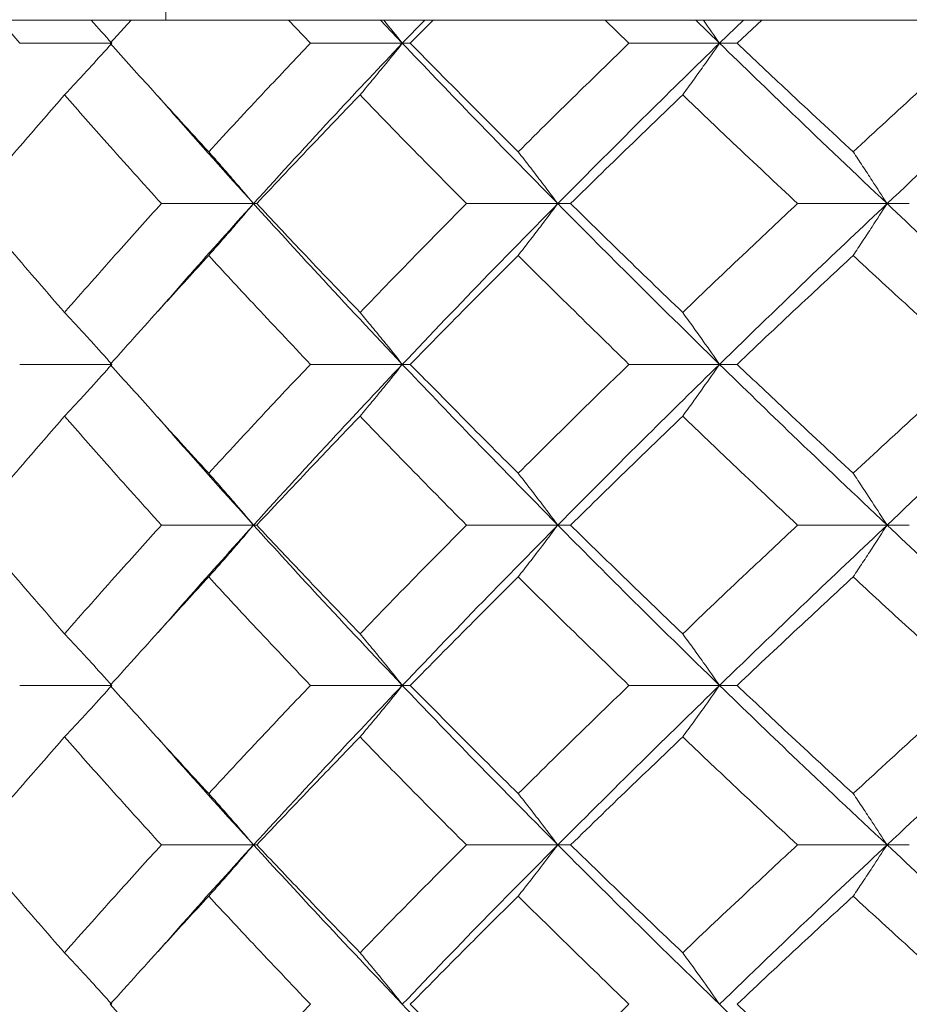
# Model space of a CAD drawing. Header units: inches. Extents: x -4.1 to 23, y -7 to 14.8.
# Tile 30 of 139: x -2.037 to -1.699, y 2.627 to 3.002. Entities that reach past the tile are written whole.
import ezdxf

# ---------------------------------------------------------------- set-up
doc = ezdxf.new("R2010")
doc.units = ezdxf.units.IN
doc.header["$MEASUREMENT"] = 0

msp = doc.modelspace()

# ---------------------------------------------------------------- linework, layer by layer
at = {"color": 7, "linetype": 'Continuous', "lineweight": 15}
for p, q in [((-1.98194, 3.25138), (-1.98194, 3.00152)), ((-1.97816, 3.00138), (-2.70677, 3.00138)), ((-2.03749, 2.99256), (-2.04502, 3.00138)), ((-2.00306, 2.99256), (-1.9951, 3.00138)), ((-1.98194, 3.00152), (-1.97816, 3.00138)), ((-1.97816, 3.00138), (-1.69265, 3.00138)), ((-1.92694, 2.99256), (-1.93529, 3.00138)), ((-1.89201, 2.99256), (-1.90031, 3.00138)), ((-1.89201, 2.99256), (-1.8835, 3.00138)), ((-1.88897, 2.99256), (-1.88023, 3.00138)), ((-1.80584, 2.99256), (-1.81492, 3.00138)), ((-1.77142, 2.99256), (-1.78042, 3.00138)), ((-1.77142, 2.99256), (-1.76223, 3.00138)), ((-1.76474, 2.99256), (-1.75533, 3.00138)), ((-2.00244, 2.99256), (-2.03749, 2.99256)), ((-1.89201, 2.99256), (-1.92694, 2.99256)), ((-1.89201, 2.99256), (-1.88897, 2.99256)), ((-1.77142, 2.99256), (-1.80584, 2.99256)), ((-1.77142, 2.99256), (-1.76474, 2.99256)), ((-1.94857, 2.9316), (-1.98361, 2.9316)), ((-1.94857, 2.9316), (-1.94736, 2.9316)), ((-1.8329, 2.9316), (-1.86762, 2.9316)), ((-1.8329, 2.9316), (-1.82804, 2.9316)), ((-1.70772, 2.9316), (-1.74174, 2.9316)), ((-1.70772, 2.9316), (-1.69925, 2.9316)), ((-1.98522, 2.89038), (-1.98524, 2.89038)), ((-2.00244, 2.87048), (-2.03749, 2.87048)), ((-1.89201, 2.87048), (-1.92694, 2.87048)), ((-1.89201, 2.87048), (-1.88897, 2.87048)), ((-1.77142, 2.87048), (-1.80584, 2.87048)), ((-1.77142, 2.87048), (-1.76474, 2.87048)), ((-1.94857, 2.80936), (-1.98361, 2.80936)), ((-1.94857, 2.80936), (-1.94736, 2.80936)), ((-1.8329, 2.80936), (-1.86762, 2.80936)), ((-1.8329, 2.80936), (-1.82804, 2.80936)), ((-1.70772, 2.80936), (-1.74174, 2.80936)), ((-1.70772, 2.80936), (-1.69925, 2.80936)), ((-1.98521, 2.76821), (-1.98524, 2.76821)), ((-2.00244, 2.7484), (-2.03749, 2.7484)), ((-1.89201, 2.7484), (-1.92694, 2.7484)), ((-1.89201, 2.7484), (-1.88897, 2.7484)), ((-1.77142, 2.7484), (-1.80584, 2.7484)), ((-1.77142, 2.7484), (-1.76474, 2.7484)), ((-1.94857, 2.68778), (-1.98361, 2.68778)), ((-1.94857, 2.68778), (-1.94736, 2.68778)), ((-1.8329, 2.68778), (-1.86762, 2.68778)), ((-1.8329, 2.68778), (-1.82804, 2.68778)), ((-1.70772, 2.68778), (-1.74174, 2.68778)), ((-1.70772, 2.68778), (-1.69925, 2.68778)), ((-1.98522, 2.64693), (-1.98525, 2.64693))]:
    msp.add_line(p, q, dxfattribs=at)
for points, knots in [([(-2.01042, 3.00138), (-2.01039, 3.00135), (-2.00771, 2.99844), (-2.00506, 2.99549), (-2.00244, 2.99256)], [0, 0, 0, 0, 0.010766, 1, 1, 1, 1]), ([(-1.89914, 3.00138), (-1.89912, 3.00135), (-1.89672, 2.99844), (-1.89435, 2.99549), (-1.89201, 2.99256)], [0, 0, 0, 0, 0.010766, 1, 1, 1, 1]), ([(-1.77762, 3.00138), (-1.7776, 3.00135), (-1.77552, 2.99844), (-1.77346, 2.99549), (-1.77142, 2.99256)], [0, 0, 0, 0, 0.010766, 1, 1, 1, 1]), ([(-2.02043, 2.97293), (-2.01874, 2.97473), (-2.01536, 2.97834), (-2.00936, 2.98487), (-2.00507, 2.98964), (-2.00244, 2.99256)], [0, 0, 0, 0, 0.279168, 0.558336, 1, 1, 1, 1]), ([(-1.96563, 2.95129), (-1.9727, 2.959), (-1.98533, 2.97277), (-1.99765, 2.98652), (-2.00306, 2.99256)], [0, 0, 0, 0, 0.560339, 1, 1, 1, 1]), ([(-1.96563, 2.95129), (-1.95849, 2.959), (-1.94575, 2.97277), (-1.93268, 2.98652), (-1.92694, 2.99256)], [0, 0, 0, 0, 0.560339, 1, 1, 1, 1]), ([(-1.94857, 2.9316), (-1.93819, 2.943), (-1.91966, 2.96334), (-1.90045, 2.98364), (-1.89201, 2.99256)], [0, 0, 0, 0, 0.560458, 1, 1, 1, 1]), ([(-1.90809, 2.97293), (-1.90658, 2.97473), (-1.90356, 2.97834), (-1.8982, 2.98487), (-1.89436, 2.98964), (-1.89201, 2.99256)], [0, 0, 0, 0, 0.279168, 0.558336, 1, 1, 1, 1]), ([(-1.8329, 2.9316), (-1.84411, 2.943), (-1.86409, 2.96334), (-1.88349, 2.98364), (-1.89201, 2.99256)], [0, 0, 0, 0, 0.560458, 1, 1, 1, 1]), ([(-1.84796, 2.95129), (-1.85569, 2.959), (-1.86949, 2.97277), (-1.88302, 2.98652), (-1.88897, 2.99256)], [0, 0, 0, 0, 0.560339, 1, 1, 1, 1]), ([(-1.84796, 2.95129), (-1.84017, 2.959), (-1.82626, 2.97277), (-1.81207, 2.98652), (-1.80584, 2.99256)], [0, 0, 0, 0, 0.560339, 1, 1, 1, 1]), ([(-1.8329, 2.9316), (-1.82158, 2.943), (-1.80137, 2.96334), (-1.78056, 2.98364), (-1.77142, 2.99256)], [0, 0, 0, 0, 0.560458, 1, 1, 1, 1]), ([(-1.78541, 2.97293), (-1.78409, 2.97473), (-1.78147, 2.97834), (-1.7768, 2.98487), (-1.77346, 2.98964), (-1.77142, 2.99256)], [0, 0, 0, 0, 0.279168, 0.558336, 1, 1, 1, 1]), ([(-1.70772, 2.9316), (-1.71975, 2.943), (-1.74123, 2.96334), (-1.7622, 2.98364), (-1.77142, 2.99256)], [0, 0, 0, 0, 0.560458, 1, 1, 1, 1]), ([(-1.7206, 2.95129), (-1.72891, 2.959), (-1.74373, 2.97277), (-1.75833, 2.98652), (-1.76474, 2.99256)], [0, 0, 0, 0, 0.560339, 1, 1, 1, 1]), ([(-1.7206, 2.95129), (-1.71225, 2.959), (-1.69733, 2.97277), (-1.68217, 2.98652), (-1.67551, 2.99256)], [0, 0, 0, 0, 0.560339, 1, 1, 1, 1]), ([(-1.70772, 2.9316), (-1.69557, 2.943), (-1.67391, 2.96334), (-1.65173, 2.98364), (-1.64198, 2.99256)], [0, 0, 0, 0, 0.560458, 1, 1, 1, 1]), ([(-2.05591, 2.9316), (-2.04938, 2.93933), (-2.03772, 2.95311), (-2.02571, 2.96687), (-2.02043, 2.97293)], [0, 0, 0, 0, 0.5602736, 1, 1, 1, 1]), ([(-1.98361, 2.9316), (-1.99057, 2.93933), (-2.003, 2.95311), (-2.0151, 2.96687), (-2.02043, 2.97293)], [0, 0, 0, 0, 0.560274, 1, 1, 1, 1]), ([(-1.94736, 2.9316), (-1.94011, 2.93933), (-1.92717, 2.95311), (-1.91392, 2.96687), (-1.90809, 2.97293)], [0, 0, 0, 0, 0.560274, 1, 1, 1, 1]), ([(-1.86762, 2.9316), (-1.87526, 2.93933), (-1.88888, 2.95311), (-1.90222, 2.96687), (-1.90809, 2.97293)], [0, 0, 0, 0, 0.560274, 1, 1, 1, 1]), ([(-1.82804, 2.9316), (-1.82015, 2.93933), (-1.80607, 2.95311), (-1.79172, 2.96687), (-1.78541, 2.97293)], [0, 0, 0, 0, 0.560274, 1, 1, 1, 1]), ([(-1.74174, 2.9316), (-1.74996, 2.93933), (-1.76463, 2.95311), (-1.77906, 2.96687), (-1.78541, 2.97293)], [0, 0, 0, 0, 0.560274, 1, 1, 1, 1]), ([(-1.94857, 2.9316), (-1.95885, 2.943), (-1.97113, 2.95662), (-1.98295, 2.97021), (-1.98488, 2.97242)], [0, 0, 0, 0, 0.837269, 1, 1, 1, 1]), ([(-1.96563, 2.95129), (-1.96403, 2.94949), (-1.96083, 2.94587), (-1.95514, 2.93933), (-1.95107, 2.93454), (-1.94857, 2.9316)], [0, 0, 0, 0, 0.2788696, 0.5577393, 1, 1, 1, 1]), ([(-1.84796, 2.95129), (-1.84655, 2.94949), (-1.84373, 2.94587), (-1.8387, 2.93933), (-1.83511, 2.93454), (-1.8329, 2.9316)], [0, 0, 0, 0, 0.27887, 0.557739, 1, 1, 1, 1]), ([(-1.7206, 2.95129), (-1.71939, 2.94949), (-1.71698, 2.94587), (-1.71268, 2.93933), (-1.7096, 2.93454), (-1.70772, 2.9316)], [0, 0, 0, 0, 0.27887, 0.557739, 1, 1, 1, 1]), ([(-2.02043, 2.8902), (-2.02714, 2.89794), (-2.03913, 2.91174), (-2.05079, 2.92554), (-2.05591, 2.9316)], [0, 0, 0, 0, 0.560136, 1, 1, 1, 1]), ([(-2.02043, 2.8902), (-2.01364, 2.89794), (-2.00153, 2.91174), (-1.98908, 2.92554), (-1.98361, 2.9316)], [0, 0, 0, 0, 0.560136, 1, 1, 1, 1]), ([(-1.98483, 2.89069), (-1.98078, 2.89537), (-1.96895, 2.90901), (-1.95665, 2.92265), (-1.94857, 2.9316)], [0, 0, 0, 0, 0.342974, 1, 1, 1, 1]), ([(-1.96563, 2.9119), (-1.96403, 2.91371), (-1.96084, 2.91732), (-1.95514, 2.92387), (-1.95107, 2.92866), (-1.94857, 2.9316)], [0, 0, 0, 0, 0.278775, 0.557551, 1, 1, 1, 1]), ([(-1.89201, 2.87048), (-1.90275, 2.8819), (-1.92191, 2.90228), (-1.94043, 2.92265), (-1.94857, 2.9316)], [0, 0, 0, 0, 0.560155, 1, 1, 1, 1]), ([(-1.90809, 2.8902), (-1.9155, 2.89794), (-1.92874, 2.91174), (-1.94167, 2.92554), (-1.94736, 2.9316)], [0, 0, 0, 0, 0.560136, 1, 1, 1, 1]), ([(-1.90809, 2.8902), (-1.90061, 2.89794), (-1.88727, 2.91174), (-1.87362, 2.92554), (-1.86762, 2.9316)], [0, 0, 0, 0, 0.560136, 1, 1, 1, 1]), ([(-1.89201, 2.87048), (-1.88114, 2.8819), (-1.86174, 2.90228), (-1.84171, 2.92265), (-1.8329, 2.9316)], [0, 0, 0, 0, 0.560155, 1, 1, 1, 1]), ([(-1.84796, 2.9119), (-1.84655, 2.91371), (-1.84373, 2.91732), (-1.8387, 2.92387), (-1.83511, 2.92866), (-1.8329, 2.9316)], [0, 0, 0, 0, 0.278775, 0.557551, 1, 1, 1, 1]), ([(-1.77142, 2.87048), (-1.78305, 2.8819), (-1.80382, 2.90228), (-1.82402, 2.92265), (-1.8329, 2.9316)], [0, 0, 0, 0, 0.560155, 1, 1, 1, 1]), ([(-1.78541, 2.8902), (-1.79344, 2.89794), (-1.80777, 2.91174), (-1.82185, 2.92554), (-1.82804, 2.9316)], [0, 0, 0, 0, 0.560136, 1, 1, 1, 1]), ([(-1.78541, 2.8902), (-1.77732, 2.89794), (-1.76289, 2.91174), (-1.7482, 2.92554), (-1.74174, 2.9316)], [0, 0, 0, 0, 0.560136, 1, 1, 1, 1]), ([(-1.77142, 2.87048), (-1.75967, 2.8819), (-1.73869, 2.90228), (-1.71718, 2.92265), (-1.70772, 2.9316)], [0, 0, 0, 0, 0.5601553, 1, 1, 1, 1]), ([(-1.7206, 2.9119), (-1.7194, 2.91371), (-1.71698, 2.91732), (-1.71268, 2.92387), (-1.7096, 2.92866), (-1.70772, 2.9316)], [0, 0, 0, 0, 0.2787754, 0.5575509, 1, 1, 1, 1]), ([(-1.64198, 2.87048), (-1.65438, 2.8819), (-1.67653, 2.90228), (-1.69819, 2.92265), (-1.70772, 2.9316)], [0, 0, 0, 0, 0.560155, 1, 1, 1, 1]), ([(-2.00306, 2.87048), (-1.99616, 2.87821), (-1.98384, 2.89202), (-1.97119, 2.90583), (-1.96563, 2.9119)], [0, 0, 0, 0, 0.560071, 1, 1, 1, 1]), ([(-1.92694, 2.87048), (-1.93424, 2.87821), (-1.94729, 2.89202), (-1.96003, 2.90583), (-1.96563, 2.9119)], [0, 0, 0, 0, 0.560071, 1, 1, 1, 1]), ([(-1.88897, 2.87048), (-1.88139, 2.87821), (-1.86786, 2.89202), (-1.85404, 2.90583), (-1.84796, 2.9119)], [0, 0, 0, 0, 0.560071, 1, 1, 1, 1]), ([(-1.80584, 2.87048), (-1.81377, 2.87821), (-1.82794, 2.89202), (-1.84184, 2.90583), (-1.84796, 2.9119)], [0, 0, 0, 0, 0.5600706, 1, 1, 1, 1]), ([(-1.76474, 2.87048), (-1.75657, 2.87821), (-1.74197, 2.89202), (-1.72713, 2.90583), (-1.7206, 2.9119)], [0, 0, 0, 0, 0.560071, 1, 1, 1, 1]), ([(-1.67551, 2.87048), (-1.68399, 2.87821), (-1.69913, 2.89202), (-1.71404, 2.90583), (-1.7206, 2.9119)], [0, 0, 0, 0, 0.560071, 1, 1, 1, 1]), ([(-2.02043, 2.8902), (-2.01874, 2.8884), (-2.01537, 2.88478), (-2.00936, 2.87822), (-2.00507, 2.87342), (-2.00244, 2.87048)], [0, 0, 0, 0, 0.278676, 0.557352, 1, 1, 1, 1]), ([(-1.90809, 2.8902), (-1.90658, 2.8884), (-1.90357, 2.88478), (-1.8982, 2.87822), (-1.89437, 2.87342), (-1.89201, 2.87048)], [0, 0, 0, 0, 0.278676, 0.557352, 1, 1, 1, 1]), ([(-1.78541, 2.8902), (-1.7841, 2.8884), (-1.78148, 2.88478), (-1.77681, 2.87822), (-1.77347, 2.87342), (-1.77142, 2.87048)], [0, 0, 0, 0, 0.278676, 0.557352, 1, 1, 1, 1]), ([(-2.02043, 2.85076), (-2.01874, 2.85257), (-2.01537, 2.85618), (-2.00936, 2.86274), (-2.00507, 2.86754), (-2.00244, 2.87048)], [0, 0, 0, 0, 0.278676, 0.557352, 1, 1, 1, 1]), ([(-1.96563, 2.82906), (-1.9727, 2.83679), (-1.98534, 2.8506), (-1.99764, 2.8644), (-2.00306, 2.87048)], [0, 0, 0, 0, 0.559933, 1, 1, 1, 1]), ([(-1.96563, 2.82906), (-1.95849, 2.83679), (-1.94574, 2.8506), (-1.93268, 2.8644), (-1.92694, 2.87048)], [0, 0, 0, 0, 0.559933, 1, 1, 1, 1]), ([(-1.94857, 2.80936), (-1.93819, 2.82076), (-1.91965, 2.84113), (-1.90046, 2.86151), (-1.89201, 2.87048)], [0, 0, 0, 0, 0.559853, 1, 1, 1, 1]), ([(-1.90809, 2.85076), (-1.90658, 2.85257), (-1.90357, 2.85618), (-1.8982, 2.86274), (-1.89437, 2.86754), (-1.89201, 2.87048)], [0, 0, 0, 0, 0.278676, 0.557352, 1, 1, 1, 1]), ([(-1.8329, 2.80936), (-1.8441, 2.82076), (-1.8641, 2.84113), (-1.88348, 2.86151), (-1.89201, 2.87048)], [0, 0, 0, 0, 0.559853, 1, 1, 1, 1]), ([(-1.84796, 2.82906), (-1.85569, 2.83679), (-1.8695, 2.8506), (-1.88302, 2.8644), (-1.88897, 2.87048)], [0, 0, 0, 0, 0.559933, 1, 1, 1, 1]), ([(-1.84796, 2.82906), (-1.84017, 2.83679), (-1.82626, 2.8506), (-1.81208, 2.8644), (-1.80584, 2.87048)], [0, 0, 0, 0, 0.559933, 1, 1, 1, 1]), ([(-1.8329, 2.80936), (-1.82158, 2.82076), (-1.80136, 2.84113), (-1.78057, 2.86151), (-1.77142, 2.87048)], [0, 0, 0, 0, 0.559853, 1, 1, 1, 1]), ([(-1.78541, 2.85076), (-1.7841, 2.85257), (-1.78148, 2.85618), (-1.77681, 2.86274), (-1.77347, 2.86754), (-1.77142, 2.87048)], [0, 0, 0, 0, 0.278676, 0.557352, 1, 1, 1, 1]), ([(-1.70772, 2.80936), (-1.71975, 2.82076), (-1.74124, 2.84113), (-1.7622, 2.86151), (-1.77142, 2.87048)], [0, 0, 0, 0, 0.559853, 1, 1, 1, 1]), ([(-1.7206, 2.82906), (-1.72891, 2.83679), (-1.74374, 2.8506), (-1.75832, 2.8644), (-1.76474, 2.87048)], [0, 0, 0, 0, 0.559933, 1, 1, 1, 1]), ([(-1.7206, 2.82906), (-1.71225, 2.83679), (-1.69733, 2.8506), (-1.68218, 2.8644), (-1.67551, 2.87048)], [0, 0, 0, 0, 0.559933, 1, 1, 1, 1]), ([(-1.70772, 2.80936), (-1.69558, 2.82076), (-1.67389, 2.84113), (-1.65173, 2.86151), (-1.64198, 2.87048)], [0, 0, 0, 0, 0.559853, 1, 1, 1, 1]), ([(-2.05591, 2.80936), (-2.04938, 2.81708), (-2.03771, 2.83088), (-2.02571, 2.84468), (-2.02043, 2.85076)], [0, 0, 0, 0, 0.5598675, 1, 1, 1, 1]), ([(-1.98361, 2.80936), (-1.99057, 2.81708), (-2.003, 2.83088), (-2.0151, 2.84468), (-2.02043, 2.85076)], [0, 0, 0, 0, 0.559868, 1, 1, 1, 1]), ([(-1.94857, 2.80936), (-1.95885, 2.82076), (-1.97113, 2.83439), (-1.98295, 2.84803), (-1.98488, 2.85026)], [0, 0, 0, 0, 0.8366, 1, 1, 1, 1]), ([(-1.94736, 2.80936), (-1.94011, 2.81708), (-1.92716, 2.83088), (-1.91392, 2.84468), (-1.90809, 2.85076)], [0, 0, 0, 0, 0.559868, 1, 1, 1, 1]), ([(-1.86762, 2.80936), (-1.87526, 2.81708), (-1.88888, 2.83088), (-1.90222, 2.84468), (-1.90809, 2.85076)], [0, 0, 0, 0, 0.559868, 1, 1, 1, 1]), ([(-1.82804, 2.80936), (-1.82015, 2.81708), (-1.80607, 2.83088), (-1.79172, 2.84468), (-1.78541, 2.85076)], [0, 0, 0, 0, 0.5598675, 1, 1, 1, 1]), ([(-1.74174, 2.80936), (-1.74996, 2.81708), (-1.76464, 2.83088), (-1.77906, 2.84468), (-1.78541, 2.85076)], [0, 0, 0, 0, 0.5598675, 1, 1, 1, 1]), ([(-1.96563, 2.82906), (-1.96403, 2.82725), (-1.96084, 2.82364), (-1.95514, 2.81709), (-1.95107, 2.8123), (-1.94857, 2.80936)], [0, 0, 0, 0, 0.278775, 0.557551, 1, 1, 1, 1]), ([(-1.84796, 2.82906), (-1.84655, 2.82725), (-1.84373, 2.82364), (-1.8387, 2.81709), (-1.83511, 2.8123), (-1.8329, 2.80936)], [0, 0, 0, 0, 0.278775, 0.557551, 1, 1, 1, 1]), ([(-1.7206, 2.82906), (-1.7194, 2.82725), (-1.71698, 2.82364), (-1.71268, 2.81709), (-1.7096, 2.8123), (-1.70772, 2.80936)], [0, 0, 0, 0, 0.278775, 0.557551, 1, 1, 1, 1]), ([(-2.02043, 2.76803), (-2.02714, 2.77574), (-2.03914, 2.78951), (-2.05078, 2.80329), (-2.05591, 2.80936)], [0, 0, 0, 0, 0.55973, 1, 1, 1, 1]), ([(-2.02043, 2.76803), (-2.01364, 2.77574), (-2.00152, 2.78951), (-1.98909, 2.80329), (-1.98361, 2.80936)], [0, 0, 0, 0, 0.55973, 1, 1, 1, 1]), ([(-1.98484, 2.76853), (-1.98079, 2.77318), (-1.96895, 2.78678), (-1.95666, 2.8004), (-1.94857, 2.80936)], [0, 0, 0, 0, 0.3422794, 1, 1, 1, 1]), ([(-1.96563, 2.78967), (-1.96403, 2.79148), (-1.96083, 2.79509), (-1.95514, 2.80163), (-1.95107, 2.80642), (-1.94857, 2.80936)], [0, 0, 0, 0, 0.27887, 0.557739, 1, 1, 1, 1]), ([(-1.89201, 2.7484), (-1.90274, 2.75976), (-1.92192, 2.78006), (-1.94042, 2.8004), (-1.94857, 2.80936)], [0, 0, 0, 0, 0.55955, 1, 1, 1, 1]), ([(-1.90809, 2.76803), (-1.9155, 2.77574), (-1.92874, 2.78951), (-1.94167, 2.80329), (-1.94736, 2.80936)], [0, 0, 0, 0, 0.55973, 1, 1, 1, 1]), ([(-1.90809, 2.76803), (-1.90061, 2.77574), (-1.88726, 2.78951), (-1.87363, 2.80329), (-1.86762, 2.80936)], [0, 0, 0, 0, 0.55973, 1, 1, 1, 1]), ([(-1.89201, 2.7484), (-1.88115, 2.75976), (-1.86173, 2.78006), (-1.84172, 2.8004), (-1.8329, 2.80936)], [0, 0, 0, 0, 0.55955, 1, 1, 1, 1]), ([(-1.84796, 2.78967), (-1.84655, 2.79148), (-1.84373, 2.79509), (-1.8387, 2.80163), (-1.83511, 2.80642), (-1.8329, 2.80936)], [0, 0, 0, 0, 0.27887, 0.557739, 1, 1, 1, 1]), ([(-1.77142, 2.7484), (-1.78305, 2.75976), (-1.80383, 2.78006), (-1.82401, 2.8004), (-1.8329, 2.80936)], [0, 0, 0, 0, 0.55955, 1, 1, 1, 1]), ([(-1.78541, 2.76803), (-1.79343, 2.77574), (-1.80778, 2.78951), (-1.82185, 2.80329), (-1.82804, 2.80936)], [0, 0, 0, 0, 0.55973, 1, 1, 1, 1]), ([(-1.78541, 2.76803), (-1.77732, 2.77574), (-1.76288, 2.78951), (-1.7482, 2.80329), (-1.74174, 2.80936)], [0, 0, 0, 0, 0.55973, 1, 1, 1, 1]), ([(-1.77142, 2.7484), (-1.75967, 2.75976), (-1.73868, 2.78006), (-1.71719, 2.8004), (-1.70772, 2.80936)], [0, 0, 0, 0, 0.55955, 1, 1, 1, 1]), ([(-1.7206, 2.78967), (-1.71939, 2.79148), (-1.71698, 2.79509), (-1.71268, 2.80163), (-1.7096, 2.80642), (-1.70772, 2.80936)], [0, 0, 0, 0, 0.27887, 0.557739, 1, 1, 1, 1]), ([(-1.64198, 2.7484), (-1.65438, 2.75976), (-1.67654, 2.78006), (-1.69818, 2.8004), (-1.70772, 2.80936)], [0, 0, 0, 0, 0.55955, 1, 1, 1, 1]), ([(-2.00306, 2.7484), (-1.99616, 2.7561), (-1.98383, 2.76984), (-1.97119, 2.78361), (-1.96563, 2.78967)], [0, 0, 0, 0, 0.559665, 1, 1, 1, 1]), ([(-1.92694, 2.7484), (-1.93424, 2.7561), (-1.94729, 2.76984), (-1.96002, 2.78361), (-1.96563, 2.78967)], [0, 0, 0, 0, 0.559665, 1, 1, 1, 1]), ([(-1.88897, 2.7484), (-1.88139, 2.7561), (-1.86785, 2.76984), (-1.85404, 2.78361), (-1.84796, 2.78967)], [0, 0, 0, 0, 0.559665, 1, 1, 1, 1]), ([(-1.80584, 2.7484), (-1.81377, 2.7561), (-1.82795, 2.76984), (-1.84184, 2.78361), (-1.84796, 2.78967)], [0, 0, 0, 0, 0.559665, 1, 1, 1, 1]), ([(-1.76474, 2.7484), (-1.75657, 2.7561), (-1.74197, 2.76984), (-1.72713, 2.78361), (-1.7206, 2.78967)], [0, 0, 0, 0, 0.559665, 1, 1, 1, 1]), ([(-1.67551, 2.7484), (-1.68399, 2.7561), (-1.69914, 2.76984), (-1.71404, 2.78361), (-1.7206, 2.78967)], [0, 0, 0, 0, 0.5596645, 1, 1, 1, 1]), ([(-2.02043, 2.76803), (-2.01874, 2.76623), (-2.01536, 2.76262), (-2.00936, 2.7561), (-2.00507, 2.75132), (-2.00244, 2.7484)], [0, 0, 0, 0, 0.279168, 0.558336, 1, 1, 1, 1]), ([(-1.90809, 2.76803), (-1.90658, 2.76623), (-1.90356, 2.76262), (-1.8982, 2.7561), (-1.89436, 2.75132), (-1.89201, 2.7484)], [0, 0, 0, 0, 0.279168, 0.558336, 1, 1, 1, 1]), ([(-1.78541, 2.76803), (-1.78409, 2.76623), (-1.78147, 2.76262), (-1.7768, 2.7561), (-1.77346, 2.75132), (-1.77142, 2.7484)], [0, 0, 0, 0, 0.279168, 0.558336, 1, 1, 1, 1]), ([(-2.02043, 2.7288), (-2.01874, 2.7306), (-2.01536, 2.7342), (-2.00935, 2.74072), (-2.00506, 2.74548), (-2.00244, 2.7484)], [0, 0, 0, 0, 0.279356, 0.558712, 1, 1, 1, 1]), ([(-1.96563, 2.70729), (-1.9727, 2.71495), (-1.98534, 2.72864), (-1.99764, 2.74236), (-2.00306, 2.7484)], [0, 0, 0, 0, 0.559527, 1, 1, 1, 1]), ([(-1.96563, 2.70729), (-1.95849, 2.71495), (-1.94573, 2.72864), (-1.93269, 2.74236), (-1.92694, 2.7484)], [0, 0, 0, 0, 0.559527, 1, 1, 1, 1]), ([(-1.94857, 2.68778), (-1.93819, 2.69906), (-1.91964, 2.71924), (-1.90046, 2.73948), (-1.89201, 2.7484)], [0, 0, 0, 0, 0.559248, 1, 1, 1, 1]), ([(-1.90809, 2.7288), (-1.90658, 2.7306), (-1.90356, 2.7342), (-1.89819, 2.74072), (-1.89436, 2.74548), (-1.89201, 2.7484)], [0, 0, 0, 0, 0.279356, 0.5587121, 1, 1, 1, 1]), ([(-1.8329, 2.68778), (-1.8441, 2.69906), (-1.86412, 2.71924), (-1.88348, 2.73948), (-1.89201, 2.7484)], [0, 0, 0, 0, 0.559248, 1, 1, 1, 1]), ([(-1.84796, 2.70729), (-1.85569, 2.71495), (-1.8695, 2.72864), (-1.88302, 2.74236), (-1.88897, 2.7484)], [0, 0, 0, 0, 0.559527, 1, 1, 1, 1]), ([(-1.84796, 2.70729), (-1.84017, 2.71495), (-1.82625, 2.72864), (-1.81208, 2.74236), (-1.80584, 2.7484)], [0, 0, 0, 0, 0.5595273, 1, 1, 1, 1]), ([(-1.8329, 2.68778), (-1.82159, 2.69906), (-1.80135, 2.71924), (-1.78057, 2.73948), (-1.77142, 2.7484)], [0, 0, 0, 0, 0.559248, 1, 1, 1, 1]), ([(-1.78541, 2.7288), (-1.78409, 2.7306), (-1.78147, 2.7342), (-1.77679, 2.74072), (-1.77346, 2.74548), (-1.77142, 2.7484)], [0, 0, 0, 0, 0.279356, 0.558712, 1, 1, 1, 1]), ([(-1.70772, 2.68778), (-1.71975, 2.69906), (-1.74126, 2.71924), (-1.76219, 2.73948), (-1.77142, 2.7484)], [0, 0, 0, 0, 0.559248, 1, 1, 1, 1]), ([(-1.7206, 2.70729), (-1.72891, 2.71495), (-1.74374, 2.72864), (-1.75832, 2.74236), (-1.76474, 2.7484)], [0, 0, 0, 0, 0.559527, 1, 1, 1, 1]), ([(-1.7206, 2.70729), (-1.71225, 2.71495), (-1.69732, 2.72864), (-1.68218, 2.74236), (-1.67551, 2.7484)], [0, 0, 0, 0, 0.559527, 1, 1, 1, 1]), ([(-1.70772, 2.68778), (-1.69558, 2.69906), (-1.67388, 2.71924), (-1.65174, 2.73948), (-1.64198, 2.7484)], [0, 0, 0, 0, 0.559248, 1, 1, 1, 1]), ([(-2.05591, 2.68778), (-2.04938, 2.69542), (-2.03771, 2.70908), (-2.02571, 2.72277), (-2.02043, 2.7288)], [0, 0, 0, 0, 0.559462, 1, 1, 1, 1]), ([(-1.98361, 2.68778), (-1.99057, 2.69542), (-2.00301, 2.70908), (-2.0151, 2.72277), (-2.02043, 2.7288)], [0, 0, 0, 0, 0.559462, 1, 1, 1, 1]), ([(-1.94857, 2.68778), (-1.95885, 2.69906), (-1.97114, 2.71256), (-1.98294, 2.72609), (-1.98488, 2.72831)], [0, 0, 0, 0, 0.835964, 1, 1, 1, 1]), ([(-1.94736, 2.68778), (-1.94011, 2.69542), (-1.92716, 2.70908), (-1.91392, 2.72277), (-1.90809, 2.7288)], [0, 0, 0, 0, 0.559462, 1, 1, 1, 1]), ([(-1.86762, 2.68778), (-1.87525, 2.69542), (-1.88889, 2.70908), (-1.90222, 2.72277), (-1.90809, 2.7288)], [0, 0, 0, 0, 0.559462, 1, 1, 1, 1]), ([(-1.82804, 2.68778), (-1.82015, 2.69542), (-1.80606, 2.70908), (-1.79172, 2.72277), (-1.78541, 2.7288)], [0, 0, 0, 0, 0.559462, 1, 1, 1, 1]), ([(-1.74174, 2.68778), (-1.74996, 2.69542), (-1.76464, 2.70908), (-1.77906, 2.72277), (-1.78541, 2.7288)], [0, 0, 0, 0, 0.559462, 1, 1, 1, 1]), ([(-1.96563, 2.70729), (-1.96403, 2.70549), (-1.96082, 2.7019), (-1.95513, 2.69541), (-1.95106, 2.69068), (-1.94857, 2.68778)], [0, 0, 0, 0, 0.279852, 0.559705, 1, 1, 1, 1]), ([(-1.84796, 2.70729), (-1.84654, 2.70549), (-1.84371, 2.7019), (-1.83869, 2.69541), (-1.8351, 2.69068), (-1.8329, 2.68778)], [0, 0, 0, 0, 0.279852, 0.559705, 1, 1, 1, 1]), ([(-1.7206, 2.70729), (-1.71939, 2.70549), (-1.71697, 2.7019), (-1.71267, 2.69541), (-1.7096, 2.69068), (-1.70772, 2.68778)], [0, 0, 0, 0, 0.279852, 0.559705, 1, 1, 1, 1]), ([(-2.02043, 2.64676), (-2.02714, 2.65443), (-2.03913, 2.66812), (-2.05079, 2.68178), (-2.05591, 2.68778)], [0, 0, 0, 0, 0.5605414, 1, 1, 1, 1]), ([(-2.02043, 2.64676), (-2.01364, 2.65443), (-2.00153, 2.66812), (-1.98908, 2.68178), (-1.98361, 2.68778)], [0, 0, 0, 0, 0.560541, 1, 1, 1, 1]), ([(-1.98483, 2.64723), (-1.98077, 2.65188), (-1.96895, 2.66542), (-1.95665, 2.67892), (-1.94857, 2.68778)], [0, 0, 0, 0, 0.343648, 1, 1, 1, 1]), ([(-1.96563, 2.66827), (-1.96403, 2.67007), (-1.96082, 2.67367), (-1.95513, 2.68015), (-1.95106, 2.68489), (-1.94857, 2.68778)], [0, 0, 0, 0, 0.279852, 0.559705, 1, 1, 1, 1]), ([(-1.89201, 2.62716), (-1.90275, 2.63851), (-1.9219, 2.65875), (-1.94043, 2.67892), (-1.94857, 2.68778)], [0, 0, 0, 0, 0.560759, 1, 1, 1, 1]), ([(-1.90809, 2.64676), (-1.9155, 2.65443), (-1.92873, 2.66812), (-1.94167, 2.68178), (-1.94736, 2.68778)], [0, 0, 0, 0, 0.560541, 1, 1, 1, 1]), ([(-1.90809, 2.64676), (-1.90061, 2.65443), (-1.88727, 2.66812), (-1.87362, 2.68178), (-1.86762, 2.68778)], [0, 0, 0, 0, 0.560541, 1, 1, 1, 1]), ([(-1.89201, 2.62716), (-1.88114, 2.63851), (-1.86175, 2.65875), (-1.84171, 2.67892), (-1.8329, 2.68778)], [0, 0, 0, 0, 0.560759, 1, 1, 1, 1]), ([(-1.84796, 2.66827), (-1.84654, 2.67007), (-1.84371, 2.67367), (-1.83869, 2.68015), (-1.8351, 2.68489), (-1.8329, 2.68778)], [0, 0, 0, 0, 0.279852, 0.559705, 1, 1, 1, 1]), ([(-1.77142, 2.62716), (-1.78305, 2.63851), (-1.80381, 2.65875), (-1.82402, 2.67892), (-1.8329, 2.68778)], [0, 0, 0, 0, 0.560759, 1, 1, 1, 1]), ([(-1.78541, 2.64676), (-1.79344, 2.65443), (-1.80777, 2.66812), (-1.82185, 2.68178), (-1.82804, 2.68778)], [0, 0, 0, 0, 0.560541, 1, 1, 1, 1]), ([(-1.78541, 2.64676), (-1.77732, 2.65443), (-1.76289, 2.66812), (-1.7482, 2.68178), (-1.74174, 2.68778)], [0, 0, 0, 0, 0.560541, 1, 1, 1, 1]), ([(-1.77142, 2.62716), (-1.75967, 2.63851), (-1.73871, 2.65875), (-1.71718, 2.67892), (-1.70772, 2.68778)], [0, 0, 0, 0, 0.560759, 1, 1, 1, 1]), ([(-1.7206, 2.66827), (-1.71939, 2.67007), (-1.71697, 2.67367), (-1.71267, 2.68015), (-1.7096, 2.68489), (-1.70772, 2.68778)], [0, 0, 0, 0, 0.279852, 0.559705, 1, 1, 1, 1]), ([(-1.64198, 2.62716), (-1.65439, 2.63851), (-1.67651, 2.65875), (-1.69819, 2.67892), (-1.70772, 2.68778)], [0, 0, 0, 0, 0.560759, 1, 1, 1, 1]), ([(-2.00306, 2.62716), (-1.99616, 2.63485), (-1.98384, 2.64857), (-1.97119, 2.66226), (-1.96563, 2.66827)], [0, 0, 0, 0, 0.5604762, 1, 1, 1, 1]), ([(-1.92694, 2.62716), (-1.93424, 2.63485), (-1.94728, 2.64857), (-1.96003, 2.66226), (-1.96563, 2.66827)], [0, 0, 0, 0, 0.5604762, 1, 1, 1, 1]), ([(-1.88897, 2.62716), (-1.88139, 2.63485), (-1.86786, 2.64857), (-1.85404, 2.66226), (-1.84796, 2.66827)], [0, 0, 0, 0, 0.560476, 1, 1, 1, 1]), ([(-1.80584, 2.62716), (-1.81377, 2.63485), (-1.82794, 2.64857), (-1.84184, 2.66226), (-1.84796, 2.66827)], [0, 0, 0, 0, 0.560476, 1, 1, 1, 1]), ([(-1.76474, 2.62716), (-1.75657, 2.63485), (-1.74198, 2.64857), (-1.72713, 2.66226), (-1.7206, 2.66827)], [0, 0, 0, 0, 0.560476, 1, 1, 1, 1]), ([(-1.67551, 2.62716), (-1.68399, 2.63485), (-1.69912, 2.64857), (-1.71404, 2.66226), (-1.7206, 2.66827)], [0, 0, 0, 0, 0.560476, 1, 1, 1, 1]), ([(-2.02043, 2.64676), (-2.01874, 2.64496), (-2.01536, 2.64136), (-2.00935, 2.63484), (-2.00506, 2.63008), (-2.00244, 2.62716)], [0, 0, 0, 0, 0.279356, 0.5587121, 1, 1, 1, 1]), ([(-1.90809, 2.64676), (-1.90658, 2.64496), (-1.90356, 2.64136), (-1.89819, 2.63484), (-1.89436, 2.63008), (-1.89201, 2.62716)], [0, 0, 0, 0, 0.279356, 0.5587121, 1, 1, 1, 1]), ([(-1.78541, 2.64676), (-1.78409, 2.64496), (-1.78147, 2.64136), (-1.77679, 2.63484), (-1.77346, 2.63008), (-1.77142, 2.62716)], [0, 0, 0, 0, 0.279356, 0.558712, 1, 1, 1, 1]), ([(-1.96563, 2.58589), (-1.9727, 2.5936), (-1.98533, 2.60737), (-1.99765, 2.62112), (-2.00306, 2.62716)], [0, 0, 0, 0, 0.560339, 1, 1, 1, 1]), ([(-1.96563, 2.58589), (-1.95849, 2.5936), (-1.94575, 2.60737), (-1.93268, 2.62112), (-1.92694, 2.62716)], [0, 0, 0, 0, 0.560339, 1, 1, 1, 1]), ([(-1.8329, 2.5662), (-1.84411, 2.5776), (-1.86409, 2.59794), (-1.88349, 2.61824), (-1.89201, 2.62716)], [0, 0, 0, 0, 0.560458, 1, 1, 1, 1]), ([(-1.84796, 2.58589), (-1.85569, 2.5936), (-1.86949, 2.60737), (-1.88302, 2.62112), (-1.88897, 2.62716)], [0, 0, 0, 0, 0.560339, 1, 1, 1, 1]), ([(-1.84796, 2.58589), (-1.84017, 2.5936), (-1.82626, 2.60737), (-1.81207, 2.62112), (-1.80584, 2.62716)], [0, 0, 0, 0, 0.560339, 1, 1, 1, 1]), ([(-1.70772, 2.5662), (-1.71975, 2.5776), (-1.74123, 2.59794), (-1.7622, 2.61824), (-1.77142, 2.62716)], [0, 0, 0, 0, 0.5604576, 1, 1, 1, 1]), ([(-1.7206, 2.58589), (-1.72891, 2.5936), (-1.74373, 2.60737), (-1.75833, 2.62112), (-1.76474, 2.62716)], [0, 0, 0, 0, 0.560339, 1, 1, 1, 1]), ([(-1.7206, 2.58589), (-1.71225, 2.5936), (-1.69733, 2.60737), (-1.68217, 2.62112), (-1.67551, 2.62716)], [0, 0, 0, 0, 0.560339, 1, 1, 1, 1])]:
    msp.add_open_spline(points, degree=3, knots=knots, dxfattribs=at)

doc.saveas('drawing.dxf')
